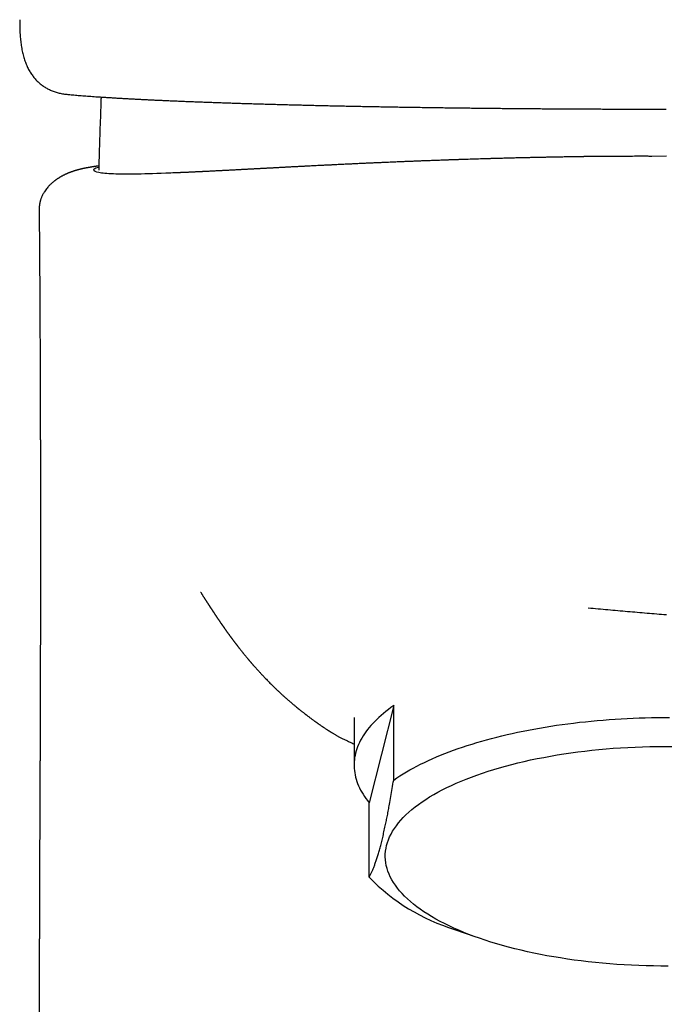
# Model space of a CAD drawing. Header units: millimetres. Extents: x 8 to 789, y 12 to 760.
# Tile 11 of 33: x 325 to 350, y 617 to 655. Entities that reach past the tile are written whole.
import ezdxf

# ---------------------------------------------------------------- set-up
doc = ezdxf.new("R2010")
doc.units = ezdxf.units.MM

msp = doc.modelspace()

# ---------------------------------------------------------------- linework, layer by layer
at = {"color": 7, "linetype": 'Continuous', "lineweight": 30}
for p, q in [((350.183, 649.722), (349.627, 649.719)), ((339.706, 628.626), (338.766, 624.896)), ((339.706, 625.765), (339.706, 628.626)), ((338.183, 628.172), (338.183, 626.339)), ((338.766, 622.036), (338.766, 624.896)), ((342.049, 620.032), (342.862, 619.739))]:
    msp.add_line(p, q, dxfattribs=at)
at = {"color": 7, "linetype": 'Continuous', "lineweight": 30, "flags": 128}
for points in [[(339.706, 628.626), (339.603, 628.552), (339.504, 628.478), (339.408, 628.403), (339.315, 628.327), (339.226, 628.251), (339.14, 628.174), (339.058, 628.097), (338.979, 628.019), (338.904, 627.94), (338.833, 627.861), (338.765, 627.782), (338.701, 627.702), (338.64, 627.621), (338.583, 627.541), (338.53, 627.459), (338.481, 627.378), (338.435, 627.296), (338.394, 627.214), (338.355, 627.131), (338.321, 627.048), (338.291, 626.965), (338.264, 626.882), (338.241, 626.799), (338.222, 626.715), (338.206, 626.632), (338.195, 626.548), (338.187, 626.464), (338.183, 626.381), (338.184, 626.297), (338.187, 626.213), (338.195, 626.129), (338.207, 626.046), (338.222, 625.962), (338.241, 625.879), (338.264, 625.795), (338.291, 625.712), (338.322, 625.629), (338.356, 625.546), (338.394, 625.464), (338.436, 625.382), (338.482, 625.3), (338.531, 625.218), (338.584, 625.137), (338.641, 625.056), (338.702, 624.976), (338.766, 624.896)], [(339.706, 625.765), (339.822, 625.845), (339.942, 625.923), (340.066, 626.001), (340.194, 626.077), (340.325, 626.153), (340.46, 626.227), (340.599, 626.301), (340.742, 626.373), (340.888, 626.445), (341.038, 626.515), (341.191, 626.584), (341.347, 626.652), (341.507, 626.719), (341.671, 626.784), (341.837, 626.848), (342.007, 626.911), (342.179, 626.973), (342.355, 627.033), (342.534, 627.092), (342.716, 627.149), (342.9, 627.206), (343.087, 627.26), (343.277, 627.314), (343.47, 627.366), (343.665, 627.416), (343.863, 627.465), (344.063, 627.512), (344.265, 627.558), (344.469, 627.602), (344.676, 627.645), (344.885, 627.686), (345.096, 627.726), (345.309, 627.764), (345.523, 627.8), (345.74, 627.835), (345.958, 627.868), (346.177, 627.899), (346.399, 627.929), (346.621, 627.957), (346.845, 627.983), (347.071, 628.007), (347.297, 628.03), (347.525, 628.051), (347.753, 628.071), (347.983, 628.088), (348.213, 628.104), (348.444, 628.118), (348.676, 628.131), (348.908, 628.141), (349.141, 628.15), (349.374, 628.157), (349.607, 628.163), (349.841, 628.166), (350.075, 628.168), (350.309, 628.168)], [(350.254, 618.622), (349.971, 618.622), (349.688, 618.626), (349.406, 618.632), (349.124, 618.642), (348.843, 618.654), (348.563, 618.669), (348.284, 618.687), (348.007, 618.708), (347.73, 618.732), (347.456, 618.758), (347.183, 618.788), (346.913, 618.82), (346.644, 618.854), (346.379, 618.892), (346.115, 618.932), (345.855, 618.975), (345.597, 619.021), (345.343, 619.069), (345.092, 619.12), (344.844, 619.173), (344.6, 619.229), (344.36, 619.287), (344.124, 619.348), (343.892, 619.411), (343.664, 619.477), (343.441, 619.545), (343.223, 619.615), (343.009, 619.687), (342.8, 619.762), (342.596, 619.838), (342.398, 619.917), (342.204, 619.997), (342.017, 620.08), (341.834, 620.164), (341.658, 620.251), (341.487, 620.339), (341.323, 620.429), (341.164, 620.52), (341.012, 620.613), (340.865, 620.708), (340.726, 620.804), (340.592, 620.901), (340.466, 621), (340.346, 621.1), (340.232, 621.201), (340.126, 621.303), (340.026, 621.407), (339.934, 621.511), (339.848, 621.616), (339.77, 621.723), (339.698, 621.83), (339.634, 621.937), (339.577, 622.045), (339.527, 622.154), (339.485, 622.263), (339.45, 622.373), (339.422, 622.483), (339.402, 622.593), (339.389, 622.703), (339.383, 622.814), (339.385, 622.924), (339.394, 623.035), (339.411, 623.145), (339.435, 623.255), (339.466, 623.365), (339.505, 623.474), (339.551, 623.583), (339.605, 623.692), (339.665, 623.8), (339.733, 623.907), (339.808, 624.013), (339.89, 624.119), (339.979, 624.224), (340.075, 624.328), (340.178, 624.431), (340.288, 624.533), (340.405, 624.633), (340.528, 624.733), (340.658, 624.831), (340.795, 624.927), (340.938, 625.023), (341.087, 625.117), (341.243, 625.209), (341.404, 625.299), (341.572, 625.388), (341.746, 625.476), (341.925, 625.561), (342.11, 625.645), (342.301, 625.726), (342.497, 625.806), (342.698, 625.883), (342.904, 625.959), (343.116, 626.032), (343.332, 626.103), (343.553, 626.172), (343.778, 626.239), (344.008, 626.303), (344.242, 626.365), (344.48, 626.425), (344.722, 626.482), (344.968, 626.537), (345.217, 626.589), (345.47, 626.638), (345.726, 626.685), (345.985, 626.729), (346.247, 626.771), (346.512, 626.81), (346.779, 626.846), (347.048, 626.88), (347.32, 626.91), (347.593, 626.938), (347.869, 626.963), (348.146, 626.986), (348.424, 627.005), (348.703, 627.022), (348.984, 627.035), (349.265, 627.046), (349.547, 627.054), (349.83, 627.059), (350.113, 627.061), (350.395, 627.06)]]:
    msp.add_lwpolyline(points, dxfattribs=at)
at = {"color": 7, "linetype": 'Continuous', "lineweight": 30}
msp.add_arc((344.24, 627.313), 7.604, 223.9534, 253.2538, dxfattribs=at)
for points, knots in [([(325.336, 654.97), (325.336, 654.956), (325.335, 654.941), (325.335, 654.925), (325.335, 654.923)], [0, 0, 0, 0, 0.871546, 1, 1, 1, 1]), ([(325.335, 654.91), (325.335, 654.879), (325.335, 654.811), (325.337, 654.707), (325.34, 654.632), (325.341, 654.596)], [0, 0, 0, 0, 0.30316, 0.668411, 1, 1, 1, 1]), ([(325.341, 654.597), (325.343, 654.551), (325.346, 654.468), (325.352, 654.385), (325.355, 654.348)], [0, 0, 0, 0, 0.556049, 1, 1, 1, 1]), ([(325.355, 654.348), (325.358, 654.316), (325.363, 654.245), (325.374, 654.138), (325.388, 654.028), (325.405, 653.921), (325.423, 653.817), (325.445, 653.716), (325.468, 653.618), (325.494, 653.523), (325.523, 653.431), (325.554, 653.342), (325.587, 653.257), (325.623, 653.175), (325.66, 653.096), (325.7, 653.021), (325.743, 652.949), (325.787, 652.88), (325.834, 652.815), (325.882, 652.752), (325.933, 652.692), (325.985, 652.635), (326.04, 652.582), (326.096, 652.531), (326.155, 652.483), (326.216, 652.438), (326.278, 652.395), (326.343, 652.355), (326.41, 652.318), (326.478, 652.284), (326.549, 652.252), (326.622, 652.223), (326.697, 652.197), (326.774, 652.173), (326.853, 652.153), (326.935, 652.135), (327.019, 652.12), (327.101, 652.108), (327.155, 652.102), (327.18, 652.1)], [0, 0, 0, 0, 0.0263056, 0.057643, 0.0889157, 0.1195005, 0.1501651, 0.1805992, 0.2107569, 0.240592, 0.2700606, 0.2991596, 0.3278028, 0.3559751, 0.3836741, 0.4109099, 0.4377041, 0.4640881, 0.4901013, 0.5157893, 0.5412024, 0.5664057, 0.5911542, 0.6158753, 0.6405899, 0.6653256, 0.6901162, 0.7149957, 0.7399972, 0.7651529, 0.7904929, 0.8160448, 0.8418326, 0.8678769, 0.8942158, 0.9210803, 0.9485032, 0.976475, 1, 1, 1, 1]), ([(327.18, 652.1), (327.207, 652.097), (327.268, 652.091), (327.367, 652.083), (327.476, 652.073), (327.588, 652.064), (327.703, 652.054), (327.821, 652.045), (327.942, 652.036), (328.067, 652.027), (328.195, 652.018), (328.326, 652.008), (328.461, 651.999), (328.599, 651.99), (328.739, 651.982), (328.883, 651.973), (329.03, 651.964), (329.18, 651.955), (329.333, 651.946), (329.489, 651.938), (329.649, 651.929), (329.811, 651.92), (329.975, 651.912), (330.143, 651.904), (330.312, 651.895), (330.485, 651.887), (330.66, 651.879), (330.838, 651.871), (331.019, 651.863), (331.203, 651.855), (331.389, 651.847), (331.578, 651.839), (331.77, 651.831), (331.964, 651.824), (332.16, 651.816), (332.359, 651.809), (332.561, 651.801), (332.766, 651.794), (332.973, 651.787), (333.182, 651.779), (333.393, 651.772), (333.607, 651.765), (333.823, 651.759), (334.041, 651.752), (334.261, 651.745), (334.484, 651.738), (334.709, 651.732), (334.936, 651.725), (335.166, 651.719), (335.398, 651.713), (335.631, 651.707), (335.866, 651.701), (336.102, 651.695), (336.341, 651.689), (336.582, 651.683), (336.825, 651.677), (337.069, 651.672), (337.315, 651.666), (337.563, 651.661), (337.812, 651.656), (338.063, 651.651), (338.316, 651.645), (338.571, 651.641), (338.827, 651.636), (339.086, 651.631), (339.345, 651.626), (339.606, 651.622), (339.869, 651.617), (340.132, 651.613), (340.397, 651.609), (340.663, 651.605), (340.931, 651.601), (341.199, 651.597), (341.469, 651.593), (341.74, 651.59), (342.012, 651.586), (342.285, 651.583), (342.56, 651.579), (342.835, 651.576), (343.112, 651.573), (343.389, 651.57), (343.666, 651.567), (343.945, 651.564), (344.223, 651.562), (344.502, 651.559), (344.782, 651.557), (345.062, 651.555), (345.343, 651.553), (345.624, 651.551), (345.906, 651.549), (346.188, 651.547), (346.471, 651.545), (346.753, 651.544), (347.034, 651.542), (347.315, 651.541), (347.596, 651.54), (347.876, 651.539), (348.156, 651.538), (348.435, 651.537), (348.714, 651.536), (348.993, 651.536), (349.272, 651.535), (349.55, 651.535), (349.825, 651.535), (350.036, 651.535), (350.154, 651.535), (350.182, 651.535)], [0, 0, 0, 0, 0.007682, 0.01737, 0.02706, 0.036746, 0.046419, 0.056077, 0.065782, 0.075493, 0.085214, 0.094949, 0.1047, 0.114472, 0.124221, 0.133987, 0.143775, 0.153581, 0.1634, 0.173228, 0.183059, 0.192888, 0.202709, 0.212516, 0.222305, 0.232071, 0.24181, 0.25161, 0.261439, 0.271258, 0.281071, 0.290878, 0.300683, 0.310486, 0.320291, 0.330098, 0.33991, 0.349728, 0.359555, 0.369392, 0.379191, 0.38899, 0.39879, 0.408592, 0.418399, 0.428213, 0.438004, 0.447807, 0.457627, 0.46745, 0.477255, 0.487027, 0.496777, 0.506567, 0.516345, 0.526114, 0.535876, 0.545632, 0.555384, 0.565135, 0.574887, 0.584641, 0.594399, 0.604162, 0.613934, 0.623699, 0.633448, 0.643192, 0.65293, 0.662664, 0.672392, 0.682117, 0.691838, 0.701556, 0.711271, 0.720984, 0.730695, 0.740402, 0.750102, 0.759821, 0.769518, 0.779196, 0.788858, 0.798505, 0.808139, 0.817762, 0.827376, 0.836984, 0.846587, 0.856187, 0.865787, 0.875369, 0.884913, 0.894421, 0.903898, 0.913346, 0.922766, 0.932163, 0.941538, 0.950894, 0.960233, 0.969559, 0.978874, 0.98818, 0.99714, 1, 1, 1, 1]), ([(328.462, 651.999), (328.462, 651.983), (328.46, 651.943), (328.459, 651.904), (328.458, 651.881)], [0, 0, 0, 0, 0.418005, 1, 1, 1, 1]), ([(328.458, 651.881), (328.446, 651.524), (328.424, 650.901), (328.395, 650.044), (328.379, 649.505), (328.372, 649.233), (328.371, 649.195)], [0, 0, 0, 0, 0.398064, 0.696612, 0.957503, 1, 1, 1, 1]), ([(349.627, 649.721), (349.608, 649.721), (349.561, 649.721), (349.485, 649.722), (349.398, 649.722), (349.306, 649.723), (349.202, 649.723), (349.084, 649.722), (348.953, 649.722), (348.817, 649.721), (348.683, 649.72), (348.559, 649.72), (348.449, 649.72), (348.36, 649.719), (348.288, 649.719), (348.23, 649.72), (348.178, 649.72), (348.131, 649.72), (348.081, 649.72), (348.024, 649.72), (347.958, 649.72), (347.885, 649.72), (347.805, 649.72), (347.719, 649.72), (347.625, 649.72), (347.528, 649.719), (347.433, 649.717), (347.346, 649.716), (347.271, 649.715), (347.203, 649.713), (347.145, 649.712), (347.097, 649.711), (347.063, 649.71), (347.038, 649.71), (347.01, 649.709), (346.975, 649.708), (346.929, 649.707), (346.876, 649.706), (346.82, 649.705), (346.763, 649.704), (346.706, 649.703), (346.58, 649.701), (346.444, 649.699), (346.298, 649.697), (346.208, 649.696), (346.113, 649.694), (346.01, 649.693), (345.899, 649.69), (345.781, 649.688), (345.672, 649.686), (345.575, 649.684), (345.491, 649.682), (345.407, 649.68), (345.327, 649.679), (345.257, 649.677), (345.196, 649.676), (345.146, 649.675), (345.106, 649.674), (345.065, 649.673), (345.018, 649.672), (344.958, 649.671), (344.886, 649.669), (344.806, 649.667), (344.723, 649.666), (344.603, 649.663), (344.449, 649.659), (344.292, 649.655), (344.168, 649.652), (344.075, 649.649), (343.982, 649.647), (343.888, 649.644), (343.794, 649.642), (343.701, 649.639), (343.622, 649.637), (343.563, 649.636), (343.524, 649.635), (343.494, 649.634), (343.467, 649.633), (343.436, 649.632), (343.395, 649.631), (343.343, 649.629), (343.278, 649.627), (343.204, 649.625), (343.044, 649.621), (342.804, 649.613), (342.57, 649.606), (342.418, 649.601), (342.349, 649.599), (342.285, 649.597), (342.231, 649.595), (342.188, 649.593), (342.156, 649.592), (342.131, 649.592), (342.106, 649.591), (342.076, 649.59), (342.036, 649.588), (341.986, 649.587), (341.925, 649.585), (341.862, 649.582), (341.799, 649.58), (341.739, 649.578), (341.68, 649.576), (341.605, 649.573), (341.515, 649.57), (341.412, 649.566), (341.312, 649.563), (341.213, 649.559), (341.113, 649.555), (340.996, 649.551), (340.856, 649.546), (340.692, 649.539), (340.525, 649.533), (340.387, 649.527), (340.282, 649.523), (340.205, 649.52), (340.132, 649.517), (340.059, 649.514), (339.979, 649.511), (339.849, 649.505), (339.674, 649.498), (339.461, 649.489), (339.291, 649.482), (339.162, 649.476), (339.073, 649.472), (338.987, 649.468), (338.903, 649.465), (338.821, 649.461), (338.737, 649.457), (338.651, 649.453), (338.562, 649.449), (338.469, 649.445), (338.377, 649.441), (338.288, 649.436), (338.203, 649.432), (338.121, 649.429), (338.035, 649.424), (337.941, 649.42), (337.84, 649.415), (337.735, 649.41), (337.627, 649.405), (337.522, 649.4), (337.423, 649.395), (337.339, 649.391), (337.269, 649.387), (337.209, 649.385), (337.148, 649.381), (337.082, 649.378), (337.01, 649.375), (336.932, 649.371), (336.836, 649.366), (336.726, 649.36), (336.608, 649.354), (336.496, 649.349), (336.391, 649.343), (336.307, 649.339), (336.241, 649.336), (336.185, 649.333), (336.119, 649.329), (336.046, 649.325), (335.972, 649.322), (335.899, 649.318), (335.822, 649.314), (335.746, 649.31), (335.671, 649.306), (335.607, 649.303), (335.548, 649.299), (335.488, 649.296), (335.42, 649.293), (335.351, 649.289), (335.282, 649.285), (335.216, 649.282), (335.151, 649.278), (335.089, 649.275), (335.031, 649.272), (334.977, 649.269), (334.928, 649.267), (334.881, 649.264), (334.832, 649.262), (334.779, 649.259), (334.721, 649.256), (334.659, 649.252), (334.599, 649.249), (334.542, 649.246), (334.49, 649.243), (334.443, 649.241), (334.399, 649.239), (334.36, 649.236), (334.323, 649.235), (334.29, 649.233), (334.257, 649.231), (334.225, 649.229), (334.193, 649.228), (334.159, 649.226), (334.119, 649.224), (334.072, 649.221), (334.02, 649.218), (333.965, 649.216), (333.91, 649.213), (333.856, 649.21), (333.803, 649.207), (333.744, 649.204), (333.678, 649.2), (333.604, 649.197), (333.529, 649.193), (333.458, 649.189), (333.392, 649.185), (333.333, 649.182), (333.278, 649.179), (333.226, 649.177), (333.177, 649.174), (333.129, 649.172), (333.08, 649.169), (333.028, 649.167), (332.972, 649.164), (332.908, 649.16), (332.837, 649.157), (332.756, 649.153), (332.674, 649.149), (332.597, 649.145), (332.534, 649.142), (332.481, 649.139), (332.439, 649.137), (332.4, 649.135), (332.366, 649.133), (332.337, 649.132), (332.312, 649.131), (332.289, 649.13), (332.264, 649.128), (332.236, 649.127), (332.205, 649.126), (332.17, 649.124), (332.132, 649.122), (332.088, 649.12), (332.043, 649.118), (332.002, 649.116), (331.967, 649.114), (331.937, 649.113), (331.911, 649.112), (331.881, 649.11), (331.839, 649.108), (331.785, 649.106), (331.729, 649.103), (331.683, 649.101), (331.648, 649.1), (331.624, 649.099), (331.597, 649.098), (331.567, 649.096), (331.535, 649.095), (331.501, 649.094), (331.472, 649.092), (331.454, 649.092), (331.447, 649.091)], [0, 0, 0, 0, 0.002654, 0.006576, 0.010666, 0.014888, 0.019243, 0.025016, 0.031014, 0.03724, 0.043484, 0.04915, 0.054212, 0.058685, 0.061744, 0.064548, 0.067162, 0.069634, 0.07184, 0.074429, 0.077426, 0.080851, 0.084336, 0.088188, 0.092412, 0.096991, 0.101355, 0.105239, 0.108646, 0.111577, 0.114412, 0.116605, 0.118171, 0.119193, 0.120492, 0.122088, 0.124267, 0.126817, 0.129448, 0.132068, 0.134676, 0.137272, 0.149357, 0.153228, 0.157226, 0.161582, 0.1663, 0.171383, 0.176829, 0.182641, 0.186404, 0.190305, 0.194335, 0.198094, 0.201383, 0.204156, 0.206476, 0.208342, 0.209805, 0.212072, 0.214863, 0.218179, 0.221992, 0.225896, 0.229759, 0.238699, 0.247412, 0.251779, 0.256158, 0.260564, 0.264995, 0.269453, 0.273936, 0.27829, 0.2806, 0.282417, 0.28374, 0.284858, 0.28631, 0.288109, 0.290675, 0.293722, 0.297252, 0.301259, 0.316292, 0.331519, 0.335013, 0.33849, 0.341602, 0.344247, 0.346426, 0.34781, 0.348912, 0.350078, 0.351517, 0.353229, 0.355809, 0.358826, 0.361945, 0.364968, 0.367895, 0.370728, 0.373465, 0.378864, 0.383872, 0.388792, 0.393726, 0.398673, 0.403664, 0.411367, 0.419477, 0.42785, 0.43608, 0.440291, 0.444219, 0.447841, 0.451431, 0.455472, 0.459895, 0.471113, 0.482093, 0.492801, 0.497748, 0.502443, 0.506792, 0.511065, 0.515381, 0.519738, 0.524222, 0.528966, 0.533973, 0.539203, 0.544027, 0.548418, 0.552751, 0.55712, 0.562316, 0.567761, 0.573581, 0.579775, 0.585791, 0.591206, 0.596072, 0.599518, 0.602659, 0.606018, 0.609793, 0.613985, 0.618537, 0.623303, 0.630173, 0.636912, 0.643505, 0.649761, 0.655448, 0.658392, 0.661585, 0.665374, 0.6697, 0.674079, 0.678406, 0.682684, 0.688045, 0.692799, 0.696694, 0.699908, 0.703461, 0.707502, 0.711874, 0.716141, 0.720632, 0.724875, 0.728703, 0.732284, 0.735765, 0.738668, 0.741502, 0.74455, 0.747972, 0.75177, 0.755943, 0.7603, 0.763907, 0.767122, 0.770108, 0.772906, 0.775516, 0.777939, 0.780209, 0.78244, 0.784635, 0.786792, 0.789011, 0.791701, 0.794908, 0.798302, 0.802013, 0.805721, 0.809407, 0.813073, 0.816721, 0.822235, 0.827553, 0.832669, 0.837606, 0.842382, 0.846999, 0.851227, 0.854958, 0.858473, 0.861951, 0.865393, 0.869135, 0.873426, 0.878269, 0.884087, 0.890161, 0.896339, 0.902451, 0.908448, 0.912264, 0.915582, 0.918499, 0.921179, 0.923625, 0.925383, 0.927125, 0.929166, 0.931519, 0.934184, 0.937163, 0.940467, 0.94412, 0.947868, 0.951236, 0.954164, 0.956718, 0.958898, 0.960774, 0.965227, 0.970081, 0.975017, 0.979781, 0.981667, 0.983799, 0.986193, 0.98885, 0.991771, 0.994955, 0.998251, 1, 1, 1, 1]), ([(328.375, 649.353), (328.371, 649.353), (328.357, 649.351), (328.334, 649.347), (328.307, 649.344), (328.282, 649.34), (328.258, 649.336), (328.234, 649.333), (328.21, 649.329), (328.183, 649.325), (328.155, 649.321), (328.126, 649.316), (328.093, 649.311), (328.059, 649.305), (328.026, 649.299), (327.995, 649.294), (327.966, 649.289), (327.938, 649.283), (327.908, 649.278), (327.876, 649.272), (327.843, 649.265), (327.809, 649.258), (327.779, 649.252), (327.75, 649.245), (327.723, 649.239), (327.696, 649.233), (327.67, 649.227), (327.644, 649.221), (327.621, 649.215), (327.6, 649.209), (327.579, 649.204), (327.556, 649.197), (327.531, 649.19), (327.504, 649.183), (327.481, 649.176), (327.461, 649.17), (327.446, 649.165), (327.432, 649.161), (327.42, 649.157), (327.408, 649.153), (327.394, 649.148), (327.378, 649.143), (327.359, 649.136), (327.339, 649.129), (327.319, 649.122), (327.301, 649.115), (327.284, 649.109), (327.267, 649.102), (327.249, 649.095), (327.227, 649.087), (327.202, 649.076), (327.175, 649.065), (327.148, 649.053), (327.126, 649.043), (327.108, 649.035), (327.094, 649.029), (327.082, 649.023), (327.068, 649.016), (327.051, 649.008), (327.03, 648.998), (327.009, 648.987), (326.989, 648.976), (326.971, 648.967), (326.955, 648.958), (326.939, 648.95), (326.923, 648.941), (326.907, 648.932), (326.892, 648.922), (326.875, 648.913), (326.856, 648.902), (326.835, 648.888), (326.813, 648.874), (326.79, 648.859), (326.767, 648.844), (326.745, 648.829), (326.726, 648.815), (326.709, 648.803), (326.694, 648.792), (326.681, 648.782), (326.665, 648.77), (326.645, 648.754), (326.617, 648.732), (326.584, 648.704), (326.549, 648.672), (326.513, 648.639), (326.478, 648.604), (326.437, 648.56), (326.388, 648.504), (326.334, 648.435), (326.291, 648.373), (326.257, 648.317), (326.229, 648.267), (326.202, 648.213), (326.178, 648.161), (326.16, 648.114), (326.146, 648.074), (326.136, 648.043), (326.128, 648.017), (326.122, 647.992), (326.114, 647.964), (326.107, 647.931), (326.1, 647.893), (326.095, 647.858), (326.09, 647.822), (326.087, 647.785), (326.083, 647.737), (326.083, 647.701), (326.083, 647.682)], [0, 0, 0, 0, 0.006371, 0.021038, 0.034809, 0.047684, 0.05967, 0.071912, 0.084455, 0.097971, 0.112458, 0.127917, 0.14337, 0.162909, 0.180933, 0.19744, 0.212595, 0.227647, 0.242858, 0.26099, 0.279324, 0.297588, 0.315816, 0.329175, 0.343948, 0.358558, 0.372258, 0.38524, 0.397828, 0.407568, 0.417346, 0.428023, 0.440084, 0.4527, 0.464314, 0.471612, 0.478266, 0.484228, 0.489497, 0.494109, 0.499395, 0.506017, 0.51398, 0.522278, 0.530657, 0.537855, 0.543875, 0.549958, 0.556966, 0.564879, 0.57467, 0.58486, 0.594773, 0.602981, 0.609425, 0.614095, 0.61768, 0.622449, 0.628494, 0.635825, 0.64373, 0.651011, 0.657088, 0.66196, 0.666555, 0.671637, 0.677208, 0.681932, 0.687129, 0.693159, 0.700042, 0.707537, 0.714185, 0.722252, 0.728877, 0.734852, 0.740171, 0.744829, 0.748823, 0.752376, 0.758773, 0.766942, 0.776911, 0.788556, 0.799722, 0.810145, 0.820142, 0.837844, 0.855062, 0.871817, 0.880832, 0.891848, 0.903759, 0.914239, 0.923574, 0.931193, 0.937068, 0.940886, 0.945152, 0.950197, 0.956035, 0.962681, 0.970154, 0.974992, 0.981548, 0.989864, 1, 1, 1, 1]), ([(331.49, 649.094), (331.371, 649.089), (330.711, 649.058), (329.822, 649.036), (328.874, 649.037), (328.305, 649.088), (328.148, 649.185), (328.184, 649.265), (328.372, 649.303), (328.374, 649.303)], [0, 0, 0, 0, 0.042079, 0.233373, 0.424666, 0.615959, 0.80725, 0.998543, 1, 1, 1, 1]), ([(326.084, 647.682), (326.084, 647.587), (326.086, 647.4), (326.088, 647.127), (326.09, 646.866), (326.092, 646.618), (326.094, 646.383), (326.096, 646.165), (326.097, 645.963), (326.099, 645.777), (326.1, 645.603), (326.101, 645.441), (326.102, 645.292), (326.103, 645.157), (326.104, 645.035), (326.104, 644.924), (326.105, 644.823), (326.105, 644.733), (326.106, 644.653), (326.106, 644.584), (326.107, 644.526), (326.107, 644.479), (326.107, 644.443), (326.107, 644.415), (326.107, 644.391), (326.108, 644.371), (326.108, 644.352), (326.108, 644.329), (326.108, 644.3), (326.108, 644.263), (326.108, 644.22), (326.109, 644.168), (326.109, 644.109), (326.109, 644.043), (326.11, 643.913), (326.111, 643.724), (326.112, 643.481), (326.113, 643.264), (326.114, 643.074), (326.115, 642.913), (326.116, 642.763), (326.116, 642.649), (326.117, 642.57), (326.117, 642.525), (326.117, 642.487), (326.117, 642.458), (326.117, 642.431), (326.117, 642.4), (326.118, 642.359), (326.118, 642.308), (326.118, 642.247), (326.118, 642.177), (326.119, 642.099), (326.119, 642.018), (326.119, 641.937), (326.12, 641.825), (326.12, 641.685), (326.121, 641.527), (326.121, 641.386), (326.122, 641.261), (326.122, 641.145), (326.123, 641.044), (326.123, 640.956), (326.123, 640.88), (326.123, 640.811), (326.124, 640.751), (326.124, 640.699), (326.124, 640.646), (326.124, 640.584), (326.124, 640.507), (326.125, 640.413), (326.125, 640.305), (326.125, 640.187), (326.126, 640.066), (326.126, 639.943), (326.126, 639.818), (326.127, 639.7), (326.127, 639.589), (326.127, 639.486), (326.127, 639.387), (326.128, 639.296), (326.128, 639.22), (326.128, 639.165), (326.128, 639.128), (326.128, 639.105), (326.128, 639.086), (326.128, 639.068), (326.128, 639.045), (326.128, 639.011), (326.128, 638.961), (326.128, 638.896), (326.129, 638.823), (326.129, 638.727), (326.129, 638.618), (326.129, 638.496), (326.129, 638.384), (326.13, 638.272), (326.13, 638.16), (326.13, 638.048), (326.13, 637.944), (326.13, 637.846), (326.13, 637.755), (326.131, 637.671), (326.131, 637.6), (326.131, 637.539), (326.131, 637.482), (326.131, 637.419), (326.131, 637.345), (326.131, 637.278), (326.131, 637.218), (326.131, 637.169), (326.131, 637.117), (326.131, 637.065), (326.131, 637.018), (326.131, 636.979), (326.131, 636.949), (326.131, 636.917), (326.131, 636.876), (326.132, 636.82), (326.132, 636.753), (326.132, 636.679), (326.132, 636.607), (326.132, 636.537), (326.132, 636.471), (326.132, 636.408), (326.132, 636.352), (326.132, 636.306), (326.132, 636.265), (326.132, 636.22), (326.132, 636.164), (326.132, 636.099), (326.132, 636.028), (326.132, 635.957), (326.132, 635.888), (326.132, 635.826), (326.132, 635.773), (326.132, 635.73), (326.132, 635.694), (326.132, 635.664), (326.132, 635.634), (326.132, 635.597), (326.132, 635.55), (326.132, 635.491), (326.132, 635.426), (326.132, 635.359), (326.132, 635.295), (326.132, 635.234), (326.132, 635.177), (326.132, 635.126), (326.132, 635.081), (326.132, 635.043), (326.132, 635.007), (326.132, 634.966), (326.132, 634.916), (326.132, 634.855), (326.132, 634.787), (326.132, 634.713), (326.132, 634.636), (326.132, 634.56), (326.132, 634.497), (326.132, 634.447), (326.132, 634.409), (326.132, 634.373), (326.132, 634.334), (326.132, 634.285), (326.132, 634.227), (326.132, 634.158), (326.132, 634.084), (326.132, 634.01), (326.132, 633.94), (326.132, 633.875), (326.132, 633.818), (326.132, 633.774), (326.132, 633.738), (326.132, 633.704), (326.132, 633.664), (326.132, 633.617), (326.132, 633.564), (326.132, 633.506), (326.132, 633.444), (326.132, 633.381), (326.132, 633.318), (326.132, 633.256), (326.132, 633.2), (326.132, 633.152), (326.132, 633.113), (326.132, 633.079), (326.132, 633.036), (326.131, 632.979), (326.131, 632.907), (326.131, 632.825), (326.131, 632.735), (326.131, 632.653), (326.131, 632.583), (326.131, 632.532), (326.131, 632.491), (326.131, 632.455), (326.131, 632.421), (326.131, 632.383), (326.131, 632.341), (326.131, 632.291), (326.131, 632.235), (326.131, 632.172), (326.13, 632.106), (326.13, 632.04), (326.13, 631.978), (326.13, 631.923), (326.13, 631.872), (326.13, 631.821), (326.13, 631.766), (326.13, 631.704), (326.13, 631.61), (326.13, 631.487), (326.129, 631.345), (326.129, 631.216), (326.129, 631.098), (326.129, 630.982), (326.128, 630.882), (326.128, 630.795), (326.128, 630.725), (326.128, 630.653), (326.128, 630.581), (326.128, 630.509), (326.128, 630.441), (326.127, 630.383), (326.127, 630.336), (326.127, 630.295), (326.127, 630.248), (326.127, 630.189), (326.127, 630.121), (326.127, 630.05), (326.126, 629.979), (326.126, 629.909), (326.126, 629.841), (326.126, 629.779), (326.126, 629.726), (326.126, 629.681), (326.126, 629.64), (326.126, 629.596), (326.125, 629.545), (326.125, 629.486), (326.125, 629.421), (326.125, 629.35), (326.125, 629.279), (326.125, 629.216), (326.124, 629.163), (326.124, 629.113), (326.124, 629.058), (326.124, 628.967), (326.123, 628.84), (326.123, 628.696), (326.123, 628.569), (326.122, 628.466), (326.122, 628.368), (326.122, 628.275), (326.122, 628.198), (326.121, 628.138), (326.121, 628.094), (326.121, 628.05), (326.121, 628.007), (326.121, 627.96), (326.121, 627.91), (326.12, 627.861), (326.12, 627.816), (326.12, 627.773), (326.12, 627.726), (326.12, 627.67), (326.12, 627.61), (326.119, 627.552), (326.119, 627.484), (326.119, 627.409), (326.119, 627.327), (326.118, 627.249), (326.118, 627.172), (326.118, 627.092), (326.118, 627.027), (326.117, 626.976), (326.117, 626.94), (326.117, 626.9), (326.117, 626.86), (326.117, 626.822), (326.117, 626.79), (326.117, 626.761), (326.116, 626.732), (326.116, 626.698), (326.116, 626.656), (326.116, 626.612), (326.116, 626.568), (326.116, 626.528), (326.116, 626.494), (326.115, 626.456), (326.115, 626.407), (326.115, 626.342), (326.115, 626.272), (326.114, 626.203), (326.114, 626.137), (326.114, 626.075), (326.114, 626.016), (326.113, 625.962), (326.113, 625.908), (326.113, 625.855), (326.113, 625.8), (326.113, 625.748), (326.112, 625.696), (326.112, 625.644), (326.112, 625.594), (326.112, 625.547), (326.112, 625.502), (326.111, 625.456), (326.111, 625.395), (326.111, 625.322), (326.111, 625.24), (326.11, 625.161), (326.11, 625.091), (326.11, 625.031), (326.11, 624.982), (326.109, 624.932), (326.109, 624.861), (326.109, 624.769), (326.108, 624.66), (326.108, 624.545), (326.107, 624.43), (326.107, 624.314), (326.106, 624.191), (326.106, 624.066), (326.105, 623.957), (326.105, 623.877), (326.105, 623.82), (326.105, 623.769), (326.104, 623.724), (326.104, 623.681), (326.104, 623.638), (326.104, 623.598), (326.104, 623.561), (326.104, 623.524), (326.103, 623.483), (326.103, 623.435), (326.103, 623.382), (326.103, 623.328), (326.103, 623.273), (326.102, 623.217), (326.102, 623.16), (326.102, 623.102), (326.102, 623.041), (326.101, 622.983), (326.101, 622.933), (326.101, 622.89), (326.101, 622.847), (326.101, 622.798), (326.101, 622.745), (326.1, 622.691), (326.1, 622.641), (326.1, 622.595), (326.1, 622.551), (326.1, 622.508), (326.099, 622.465), (326.099, 622.426), (326.099, 622.393), (326.099, 622.362), (326.099, 622.258), (326.098, 622.091), (326.097, 621.859), (326.096, 621.635), (326.096, 621.397), (326.095, 621.213), (326.095, 621.086), (326.094, 621.018), (326.094, 620.949), (326.094, 620.874), (326.094, 620.799), (326.093, 620.719), (326.093, 620.642), (326.093, 620.57), (326.093, 620.505), (326.093, 620.442), (326.092, 620.385), (326.092, 620.331), (326.092, 620.277), (326.092, 620.216), (326.092, 620.144), (326.092, 620.057), (326.091, 619.963), (326.091, 619.87), (326.091, 619.784), (326.091, 619.709), (326.09, 619.644), (326.09, 619.587), (326.09, 619.534), (326.09, 619.481), (326.09, 619.426), (326.09, 619.367), (326.09, 619.317), (326.089, 619.274), (326.089, 619.235), (326.089, 619.195), (326.089, 619.159), (326.089, 619.126), (326.089, 619.095), (326.089, 619.06), (326.089, 619.022), (326.089, 618.985), (326.089, 618.953), (326.089, 618.92), (326.089, 618.881), (326.088, 618.836), (326.088, 618.791), (326.088, 618.75), (326.088, 618.709), (326.088, 618.662), (326.088, 618.605), (326.088, 618.543), (326.088, 618.475), (326.088, 618.407), (326.087, 618.338), (326.087, 618.273), (326.087, 618.21), (326.087, 618.146), (326.087, 618.078), (326.087, 618.008), (326.087, 617.945), (326.087, 617.89), (326.087, 617.838), (326.087, 617.783), (326.086, 617.727), (326.086, 617.673), (326.086, 617.617), (326.086, 617.559), (326.086, 617.504), (326.086, 617.45), (326.086, 617.393), (326.086, 617.336), (326.086, 617.289), (326.086, 617.246), (326.086, 617.204), (326.086, 617.163), (326.086, 617.126), (326.086, 617.091), (326.086, 617.054), (326.086, 617.012), (326.086, 616.957), (326.085, 616.884), (326.085, 616.799), (326.085, 616.71), (326.085, 616.622), (326.085, 616.535), (326.085, 616.445), (326.085, 616.36), (326.085, 616.285), (326.085, 616.226), (326.085, 616.178), (326.085, 616.134), (326.085, 616.091), (326.085, 616.046), (326.085, 616), (326.085, 615.958), (326.085, 615.924), (326.085, 615.893), (326.085, 615.859), (326.085, 615.819), (326.085, 615.769), (326.085, 615.704), (326.085, 615.657), (326.085, 615.631)], [0, 0, 0, 0, 0.008949, 0.017498, 0.025645, 0.033389, 0.040729, 0.047664, 0.053831, 0.059635, 0.065077, 0.070156, 0.07487, 0.078998, 0.082799, 0.086272, 0.089416, 0.092231, 0.094717, 0.096873, 0.0987, 0.100232, 0.101236, 0.102111, 0.102857, 0.103475, 0.103975, 0.104638, 0.105588, 0.106712, 0.108079, 0.109687, 0.111538, 0.113632, 0.115868, 0.123706, 0.131305, 0.138663, 0.144019, 0.14908, 0.153773, 0.158098, 0.159696, 0.161157, 0.162342, 0.163251, 0.163935, 0.164861, 0.166136, 0.167762, 0.169631, 0.171817, 0.174319, 0.176924, 0.179455, 0.181915, 0.187425, 0.192531, 0.196748, 0.200641, 0.204238, 0.207595, 0.210109, 0.212469, 0.214676, 0.216595, 0.21808, 0.219564, 0.221506, 0.223905, 0.226763, 0.230321, 0.234025, 0.237798, 0.241641, 0.245554, 0.249537, 0.252717, 0.255939, 0.259163, 0.262008, 0.264388, 0.266299, 0.267165, 0.267885, 0.268458, 0.268908, 0.269576, 0.270573, 0.27217, 0.274224, 0.276658, 0.279062, 0.283136, 0.286928, 0.290438, 0.293664, 0.297431, 0.300875, 0.304124, 0.307179, 0.310038, 0.31267, 0.315052, 0.316642, 0.318415, 0.320369, 0.322615, 0.325254, 0.326695, 0.32823, 0.32986, 0.331568, 0.333076, 0.334289, 0.335208, 0.335876, 0.337278, 0.339037, 0.341151, 0.343502, 0.345956, 0.347956, 0.350019, 0.352125, 0.353914, 0.355262, 0.356373, 0.357747, 0.359485, 0.361589, 0.363874, 0.366097, 0.368257, 0.370354, 0.371875, 0.373232, 0.374364, 0.37527, 0.376095, 0.377144, 0.378678, 0.380536, 0.382679, 0.384778, 0.386797, 0.388692, 0.390463, 0.392102, 0.393516, 0.394674, 0.395649, 0.396886, 0.398465, 0.400387, 0.402605, 0.404761, 0.407378, 0.409759, 0.411901, 0.413304, 0.414465, 0.415435, 0.416634, 0.418151, 0.419988, 0.422116, 0.424572, 0.426897, 0.42909, 0.431153, 0.432972, 0.434409, 0.435301, 0.436321, 0.437564, 0.43903, 0.440719, 0.442534, 0.444507, 0.446476, 0.44844, 0.450401, 0.452265, 0.453754, 0.454889, 0.455843, 0.45697, 0.458897, 0.461191, 0.463751, 0.466547, 0.46958, 0.471499, 0.473098, 0.474351, 0.475335, 0.4764, 0.477592, 0.478908, 0.480327, 0.4822, 0.484172, 0.486243, 0.488382, 0.49032, 0.492083, 0.493558, 0.495083, 0.496819, 0.498766, 0.500839, 0.505624, 0.510234, 0.514129, 0.517749, 0.521239, 0.525012, 0.52713, 0.529339, 0.531615, 0.53387, 0.536096, 0.538284, 0.54024, 0.541531, 0.542668, 0.544089, 0.54593, 0.548211, 0.550437, 0.552561, 0.554853, 0.557013, 0.558963, 0.560625, 0.562, 0.563167, 0.564493, 0.566102, 0.56795, 0.56998, 0.572191, 0.574631, 0.576614, 0.578073, 0.579542, 0.581275, 0.583251, 0.588107, 0.593096, 0.596709, 0.599994, 0.602776, 0.605859, 0.608674, 0.610048, 0.611456, 0.612796, 0.614103, 0.615545, 0.617144, 0.618783, 0.620174, 0.621363, 0.622755, 0.624596, 0.626572, 0.628385, 0.630079, 0.632864, 0.635421, 0.6378, 0.640096, 0.642678, 0.645207, 0.646253, 0.647394, 0.648633, 0.649956, 0.651157, 0.652162, 0.65297, 0.653827, 0.654883, 0.65621, 0.657683, 0.65905, 0.660305, 0.661392, 0.662274, 0.66383, 0.665964, 0.668345, 0.670427, 0.672418, 0.674511, 0.676274, 0.677905, 0.679587, 0.681278, 0.682926, 0.684685, 0.68614, 0.687823, 0.689474, 0.690884, 0.692207, 0.693661, 0.695236, 0.697899, 0.700433, 0.702942, 0.705294, 0.706984, 0.708498, 0.709951, 0.711674, 0.715097, 0.718513, 0.721922, 0.72585, 0.729253, 0.73276, 0.737326, 0.741013, 0.74297, 0.744796, 0.74634, 0.747673, 0.749021, 0.750401, 0.751679, 0.752801, 0.753836, 0.75511, 0.756616, 0.758398, 0.759992, 0.761714, 0.763536, 0.76526, 0.766993, 0.768989, 0.770902, 0.772491, 0.773658, 0.774893, 0.776519, 0.778237, 0.779891, 0.781547, 0.782877, 0.78423, 0.785598, 0.786979, 0.788218, 0.789211, 0.790064, 0.79115, 0.798959, 0.805637, 0.812869, 0.819859, 0.827969, 0.830008, 0.831807, 0.834258, 0.836536, 0.838768, 0.841247, 0.844033, 0.846026, 0.847979, 0.85012, 0.85189, 0.853335, 0.85513, 0.85696, 0.858998, 0.861903, 0.865057, 0.867795, 0.870639, 0.87305, 0.874797, 0.876761, 0.87836, 0.879796, 0.881663, 0.88357, 0.885238, 0.886369, 0.887609, 0.888916, 0.890064, 0.891019, 0.891946, 0.893014, 0.894265, 0.895461, 0.896467, 0.89731, 0.898545, 0.90006, 0.901535, 0.902751, 0.903889, 0.905388, 0.907115, 0.909216, 0.911235, 0.913428, 0.915633, 0.917662, 0.919521, 0.921485, 0.923672, 0.925883, 0.928021, 0.929605, 0.930982, 0.932894, 0.93478, 0.936233, 0.937952, 0.939983, 0.941605, 0.943105, 0.945082, 0.94694, 0.948379, 0.949531, 0.95092, 0.952289, 0.953424, 0.954387, 0.955528, 0.956905, 0.958289, 0.960693, 0.963691, 0.966256, 0.969032, 0.971887, 0.974419, 0.977451, 0.97984, 0.981414, 0.983003, 0.984332, 0.985549, 0.986973, 0.988552, 0.989926, 0.990838, 0.991768, 0.992814, 0.993996, 0.995546, 0.997546, 1, 1, 1, 1]), ([(332.286, 632.985), (332.286, 632.985), (332.286, 632.985), (332.289, 632.98), (332.294, 632.973), (332.299, 632.964), (332.306, 632.953), (332.315, 632.939), (332.326, 632.921), (332.341, 632.898), (332.356, 632.874), (332.372, 632.847), (332.389, 632.822), (332.404, 632.798), (332.418, 632.775), (332.433, 632.751), (332.449, 632.726), (332.465, 632.702), (332.477, 632.682), (332.487, 632.667), (332.494, 632.656), (332.502, 632.644), (332.51, 632.631), (332.521, 632.615), (332.532, 632.597), (332.543, 632.58), (332.554, 632.563), (332.564, 632.547), (332.574, 632.533), (332.582, 632.52), (332.59, 632.508), (332.598, 632.496), (332.605, 632.486), (332.611, 632.477), (332.617, 632.468), (332.622, 632.459), (332.628, 632.45), (332.634, 632.441), (332.641, 632.431), (332.648, 632.42), (332.655, 632.409), (332.663, 632.397), (332.67, 632.386), (332.677, 632.376), (332.683, 632.367), (332.687, 632.361), (332.69, 632.357), (332.691, 632.354), (332.692, 632.353), (332.693, 632.353), (332.692, 632.353), (332.691, 632.356), (332.689, 632.358), (332.687, 632.36), (332.686, 632.363), (332.683, 632.367), (332.68, 632.371), (332.678, 632.375), (332.675, 632.379), (332.673, 632.382), (332.672, 632.384), (332.67, 632.386), (332.669, 632.388), (332.668, 632.39), (332.666, 632.392), (332.665, 632.394), (332.665, 632.395), (332.665, 632.394), (332.666, 632.392), (332.669, 632.389), (332.671, 632.385), (332.674, 632.38), (332.677, 632.375), (332.681, 632.37), (332.684, 632.365), (332.687, 632.36), (332.691, 632.355), (332.694, 632.35), (332.697, 632.345), (332.701, 632.339), (332.706, 632.332), (332.711, 632.325), (332.716, 632.316), (332.722, 632.308), (332.728, 632.298), (332.734, 632.288), (332.741, 632.278), (332.748, 632.268), (332.754, 632.258), (332.76, 632.249), (332.766, 632.241), (332.771, 632.233), (332.775, 632.226), (332.78, 632.219), (332.784, 632.214), (332.788, 632.208), (332.792, 632.201), (332.797, 632.194), (332.802, 632.185), (332.809, 632.176), (332.819, 632.161), (332.832, 632.141), (332.848, 632.116), (332.864, 632.092), (332.88, 632.069), (332.895, 632.046), (332.911, 632.022), (332.928, 631.997), (332.946, 631.97), (332.962, 631.946), (332.976, 631.925), (332.988, 631.907), (333.001, 631.889), (333.015, 631.869), (333.029, 631.849), (333.043, 631.828), (333.057, 631.807), (333.07, 631.788), (333.082, 631.771), (333.092, 631.756), (333.103, 631.741), (333.113, 631.726), (333.123, 631.711), (333.134, 631.695), (333.145, 631.679), (333.156, 631.664), (333.166, 631.65), (333.176, 631.635), (333.188, 631.619), (333.199, 631.603), (333.211, 631.586), (333.221, 631.571), (333.232, 631.557), (333.241, 631.544), (333.249, 631.532), (333.256, 631.522), (333.263, 631.512), (333.271, 631.501), (333.281, 631.488), (333.291, 631.473), (333.301, 631.459), (333.311, 631.445), (333.32, 631.433), (333.328, 631.421), (333.336, 631.411), (333.343, 631.401), (333.349, 631.393), (333.355, 631.385), (333.36, 631.377), (333.366, 631.369), (333.372, 631.36), (333.38, 631.35), (333.388, 631.338), (333.398, 631.325), (333.408, 631.312), (333.417, 631.299), (333.425, 631.288), (333.432, 631.278), (333.439, 631.269), (333.447, 631.259), (333.455, 631.247), (333.465, 631.234), (333.476, 631.22), (333.487, 631.205), (333.497, 631.19), (333.509, 631.175), (333.522, 631.157), (333.538, 631.135), (333.554, 631.115), (333.568, 631.096), (333.581, 631.079), (333.593, 631.063), (333.605, 631.048), (333.615, 631.034), (333.623, 631.023), (333.63, 631.014), (333.637, 631.005), (333.645, 630.994), (333.656, 630.981), (333.67, 630.963), (333.685, 630.943), (333.7, 630.923), (333.713, 630.907), (333.724, 630.892), (333.735, 630.877), (333.748, 630.861), (333.766, 630.838), (333.789, 630.809), (333.817, 630.774), (333.843, 630.741), (333.868, 630.709), (333.891, 630.68), (333.915, 630.651), (333.938, 630.622), (333.961, 630.594), (333.985, 630.565), (334.01, 630.535), (334.036, 630.503), (334.063, 630.471), (334.085, 630.444), (334.105, 630.42), (334.122, 630.4), (334.14, 630.378), (334.156, 630.36), (334.17, 630.343), (334.182, 630.329), (334.195, 630.314), (334.209, 630.298), (334.224, 630.28), (334.24, 630.262), (334.255, 630.244), (334.271, 630.225), (334.29, 630.204), (334.311, 630.18), (334.336, 630.152), (334.364, 630.12), (334.399, 630.081), (334.44, 630.035), (334.484, 629.985), (334.528, 629.938), (334.568, 629.894), (334.601, 629.858), (334.631, 629.826), (334.661, 629.795), (334.694, 629.759), (334.736, 629.715), (334.786, 629.663), (334.839, 629.608), (334.896, 629.551), (334.952, 629.494), (335.008, 629.438), (335.056, 629.39), (335.096, 629.351), (335.127, 629.322), (335.148, 629.301), (335.16, 629.29), (335.167, 629.283), (335.178, 629.272), (335.195, 629.256), (335.22, 629.232), (335.254, 629.2), (335.299, 629.158), (335.356, 629.105), (335.427, 629.04), (335.509, 628.965), (335.603, 628.882), (335.671, 628.823), (335.706, 628.792)], [0, 0, 0, 0, 0.002457, 0.005847, 0.009563, 0.013051, 0.016237, 0.019965, 0.023211, 0.026344, 0.030076, 0.034175, 0.038125, 0.041706, 0.045072, 0.048793, 0.052933, 0.056942, 0.060286, 0.062451, 0.064208, 0.066047, 0.068583, 0.071113, 0.074089, 0.077245, 0.080161, 0.082834, 0.085967, 0.088738, 0.091293, 0.093947, 0.096334, 0.098457, 0.100396, 0.102722, 0.105549, 0.108672, 0.11224, 0.116251, 0.120704, 0.125281, 0.131013, 0.136523, 0.141814, 0.146888, 0.15175, 0.156298, 0.160341, 0.163963, 0.167051, 0.169607, 0.171194, 0.173339, 0.176043, 0.179306, 0.183678, 0.188068, 0.19211, 0.195807, 0.199199, 0.202299, 0.205107, 0.207623, 0.215103, 0.222642, 0.229935, 0.237854, 0.246295, 0.255204, 0.264445, 0.270637, 0.276941, 0.283084, 0.288754, 0.29395, 0.298672, 0.302423, 0.306358, 0.310689, 0.315417, 0.320539, 0.326057, 0.331971, 0.337739, 0.343838, 0.35026, 0.356504, 0.362288, 0.367614, 0.372481, 0.376889, 0.380839, 0.384332, 0.387366, 0.390029, 0.392888, 0.396249, 0.40011, 0.404471, 0.409312, 0.420221, 0.430452, 0.440024, 0.449105, 0.457745, 0.466396, 0.475577, 0.484918, 0.494269, 0.500225, 0.506185, 0.512214, 0.518508, 0.52508, 0.531764, 0.538161, 0.544222, 0.549134, 0.553632, 0.557903, 0.562098, 0.566411, 0.570893, 0.576082, 0.579761, 0.583694, 0.587842, 0.592205, 0.596768, 0.601062, 0.605492, 0.60924, 0.612497, 0.615649, 0.618103, 0.620512, 0.623272, 0.626561, 0.63038, 0.633751, 0.637141, 0.640215, 0.642973, 0.645432, 0.647593, 0.64964, 0.651573, 0.653392, 0.655097, 0.656991, 0.659364, 0.66196, 0.664958, 0.668195, 0.671063, 0.673504, 0.675518, 0.677598, 0.679742, 0.682219, 0.685029, 0.688172, 0.691439, 0.694466, 0.697246, 0.701283, 0.705691, 0.710539, 0.713673, 0.717017, 0.720433, 0.723452, 0.726083, 0.728259, 0.729981, 0.731476, 0.733493, 0.736091, 0.739269, 0.743629, 0.747306, 0.750267, 0.752737, 0.755405, 0.758316, 0.761473, 0.767649, 0.773982, 0.78011, 0.784766, 0.789759, 0.79481, 0.799412, 0.803814, 0.808437, 0.813222, 0.818364, 0.823342, 0.827909, 0.830748, 0.833931, 0.837128, 0.839979, 0.842232, 0.844222, 0.846282, 0.84857, 0.851086, 0.853815, 0.856347, 0.858482, 0.861519, 0.864854, 0.868546, 0.87273, 0.877413, 0.88379, 0.890198, 0.896314, 0.901159, 0.905401, 0.909115, 0.912699, 0.916232, 0.921269, 0.926924, 0.933158, 0.938723, 0.944339, 0.949724, 0.95486, 0.957971, 0.960741, 0.963169, 0.963587, 0.964093, 0.964853, 0.965883, 0.967683, 0.969975, 0.972765, 0.976769, 0.981492, 0.986937, 0.993105, 1, 1, 1, 1]), ([(350.183, 632.106), (349.936, 632.127), (349.439, 632.168), (348.692, 632.233), (347.938, 632.299), (347.435, 632.345), (347.183, 632.369)], [0, 0, 0, 0, 0.247186, 0.496534, 0.747606, 1, 1, 1, 1]), ([(335.706, 628.792), (335.738, 628.765), (335.799, 628.713), (335.887, 628.639), (335.967, 628.573), (336.038, 628.515), (336.1, 628.465), (336.153, 628.422), (336.197, 628.388), (336.232, 628.36), (336.258, 628.34), (336.276, 628.326), (336.286, 628.318), (336.296, 628.311), (336.309, 628.301), (336.325, 628.288), (336.344, 628.273), (336.366, 628.256), (336.396, 628.234), (336.433, 628.206), (336.477, 628.173), (336.523, 628.139), (336.565, 628.107), (336.604, 628.079), (336.637, 628.054), (336.666, 628.034), (336.69, 628.016), (336.713, 628), (336.736, 627.983), (336.756, 627.969), (336.775, 627.955), (336.796, 627.941), (336.819, 627.924), (336.846, 627.905), (336.877, 627.883), (336.91, 627.861), (336.942, 627.838), (336.972, 627.818), (337, 627.799), (337.035, 627.775), (337.074, 627.749), (337.117, 627.721), (337.148, 627.701), (337.17, 627.687), (337.184, 627.678), (337.199, 627.669), (337.213, 627.66), (337.227, 627.651), (337.239, 627.644), (337.248, 627.638), (337.254, 627.634), (337.26, 627.63), (337.268, 627.626), (337.278, 627.619), (337.292, 627.611), (337.311, 627.599), (337.338, 627.583), (337.372, 627.562), (337.413, 627.538), (337.455, 627.514), (337.496, 627.491), (337.536, 627.468), (337.58, 627.444), (337.627, 627.419), (337.675, 627.394), (337.728, 627.366), (337.784, 627.338), (337.844, 627.309), (337.904, 627.281), (337.966, 627.252), (338.03, 627.223), (338.097, 627.192), (338.147, 627.169), (338.177, 627.156), (338.183, 627.154)], [0, 0, 0, 0, 0.026997, 0.051495, 0.073492, 0.092983, 0.109967, 0.124443, 0.136414, 0.14589, 0.1529, 0.15752, 0.160066, 0.163501, 0.168161, 0.174047, 0.181528, 0.19, 0.198897, 0.214949, 0.232209, 0.250375, 0.26912, 0.287436, 0.30353, 0.315986, 0.327859, 0.339224, 0.351228, 0.361646, 0.367762, 0.373902, 0.38038, 0.387467, 0.395371, 0.404097, 0.412781, 0.421636, 0.431079, 0.441456, 0.466971, 0.492599, 0.517916, 0.527769, 0.537911, 0.548421, 0.559299, 0.570204, 0.579407, 0.585749, 0.590662, 0.59445, 0.599352, 0.605831, 0.613892, 0.623538, 0.639393, 0.658254, 0.680125, 0.705012, 0.724266, 0.745008, 0.767243, 0.790973, 0.815778, 0.839551, 0.865903, 0.890495, 0.91337, 0.934575, 0.956736, 0.976988, 0.99553, 1, 1, 1, 1]), ([(338.766, 622.036), (338.776, 622.054), (338.802, 622.101), (338.843, 622.186), (338.891, 622.292), (338.94, 622.408), (338.988, 622.536), (339.036, 622.675), (339.085, 622.826), (339.134, 622.988), (339.183, 623.164), (339.233, 623.354), (339.283, 623.561), (339.334, 623.779), (339.381, 623.995), (339.425, 624.206), (339.465, 624.408), (339.506, 624.617), (339.55, 624.857), (339.599, 625.132), (339.653, 625.442), (339.688, 625.658), (339.706, 625.765)], [0, 0, 0, 0, 0.032291, 0.083661, 0.135042, 0.186421, 0.237787, 0.28942, 0.341052, 0.392214, 0.443375, 0.496638, 0.54992, 0.603202, 0.656466, 0.69928, 0.742103, 0.784926, 0.827741, 0.885157, 0.942582, 1, 1, 1, 1])]:
    msp.add_open_spline(points, degree=3, knots=knots, dxfattribs=at)

doc.saveas('drawing.dxf')
